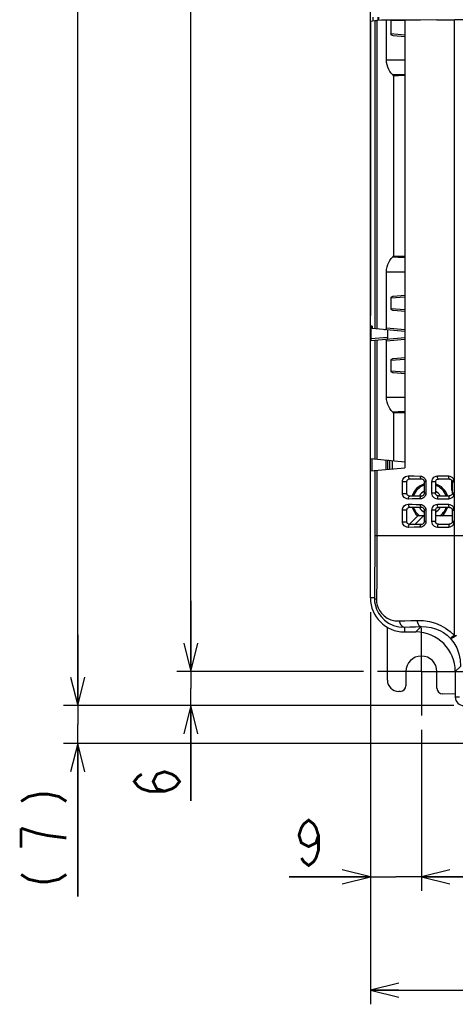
# Model space of a CAD drawing. Extents: x 31 to 410, y 32 to 287.
# Tile 8 of 41: x 31 to 62, y 128 to 197. Entities that reach past the tile are written whole.
import ezdxf

# ---------------------------------------------------------------- set-up
doc = ezdxf.new("R2010")
doc.units = 0
doc.header["$LTSCALE"] = 23.1
doc.linetypes.add('CENTER', pattern=[0.6, 0.375, -0.075, 0.075, -0.075])
doc.layers.get('0').update_dxf_attribs({"linetype": 'CONTINUOUS'})
for name, color, linetype in [('ALL_AXIS', 7, 'CONTINUOUS'), ('ALL_DIM', 7, 'CONTINUOUS'), ('ALL_FEATURES', 7, 'CONTINUOUS')]:
    doc.layers.add(name, color=color, linetype=linetype)
doc.dimstyles.get("Standard").update_dxf_attribs({"dimtxt": 2.5, "dimasz": 2.5, "dimexe": 1.25, "dimexo": 0.625, "dimtad": 1, "dimcen": 2.5, "dimazin": 3, "dimtfac": 1, "dimtmove": 0, "dimatfit": 3})

# ---------------------------------------------------------------- blocks, each defined once
blk = doc.blocks.new('_OPEN')
at = {"color": 0, "linetype": 'BYBLOCK'}
for p, q in [((0, 0), (-1, 0.25)), ((-1, -0.25), (0, 0)), ((-1, 0), (0, 0))]:
    blk.add_line(p, q, dxfattribs=at)
blk = doc.blocks.new('*D0')
at = {"layer": 'ALL_DIM', "color": 2, "linetype": 'CONTINUOUS'}
for p, q in [((58.547, 252.931), (34.257, 252.931)), ((35.257, 252.931), (35.257, 200.931)), ((35.257, 148.931), (35.257, 200.931)), ((61.836, 148.931), (34.257, 148.931))]:
    blk.add_line(p, q, dxfattribs=at)
at = {"layer": 'ALL_DIM', "color": 2, "linetype": 'CONTINUOUS', "xscale": 2, "yscale": 2, "zscale": 2}
for p, rotation in [((35.257, 252.931), 90), ((35.257, 148.931), 270)]:
    blk.add_blockref('_OPEN', p, dxfattribs=dict(at, rotation=rotation))
blk = doc.blocks.new('*D1')
at = {"layer": 'ALL_DIM', "color": 2, "linetype": 'CONTINUOUS'}
for p, q in [((35.257, 148.931), (35.257, 153.931)), ((35.257, 153.931), (35.257, 147.591)), ((61.547, 148.931), (34.257, 148.931)), ((35.257, 135.46), (35.257, 147.591)), ((65.267, 146.251), (34.257, 146.251)), ((35.257, 146.251), (35.257, 135.46))]:
    blk.add_line(p, q, dxfattribs=at)
at = {"layer": 'ALL_DIM', "color": 2, "linetype": 'CONTINUOUS', "xscale": 2, "yscale": 2, "zscale": 2}
for p, rotation in [((35.257, 148.931), 270), ((35.257, 146.251), 90)]:
    blk.add_blockref('_OPEN', p, dxfattribs=dict(at, rotation=rotation))
blk = doc.blocks.new('*D3')
at = {"layer": 'ALL_DIM', "color": 2, "linetype": 'CONTINUOUS'}
for p, q in [((55.447, 250.531), (42.257, 250.531)), ((43.257, 250.531), (43.257, 200.931)), ((43.257, 151.331), (43.257, 200.931)), ((55.447, 151.331), (42.257, 151.331))]:
    blk.add_line(p, q, dxfattribs=at)
at = {"layer": 'ALL_DIM', "color": 2, "linetype": 'CONTINUOUS', "xscale": 2, "yscale": 2, "zscale": 2}
for p, rotation in [((43.257, 250.531), 90), ((43.257, 151.331), 270)]:
    blk.add_blockref('_OPEN', p, dxfattribs=dict(at, rotation=rotation))
blk = doc.blocks.new('*D4')
at = {"layer": 'ALL_DIM', "color": 2, "linetype": 'CONTINUOUS'}
for p, q in [((43.257, 151.331), (43.257, 156.331)), ((43.257, 156.331), (43.257, 150.131)), ((55.447, 151.331), (42.257, 151.331)), ((43.257, 142.196), (43.257, 150.131)), ((61.547, 148.931), (42.257, 148.931)), ((43.257, 148.931), (43.257, 142.196))]:
    blk.add_line(p, q, dxfattribs=at)
at = {"layer": 'ALL_DIM', "color": 2, "linetype": 'CONTINUOUS', "xscale": 2, "yscale": 2, "zscale": 2}
for p, rotation in [((43.257, 151.331), 270), ((43.257, 148.931), 90)]:
    blk.add_blockref('_OPEN', p, dxfattribs=dict(at, rotation=rotation))
blk = doc.blocks.new('*D5')
at = {"layer": 'ALL_DIM', "color": 2, "linetype": 'CONTINUOUS'}
for p, q in [((55.947, 155.531), (55.947, 135.842)), ((59.547, 147.231), (59.547, 135.842)), ((55.947, 136.842), (50.208, 136.842)), ((50.208, 136.842), (57.747, 136.842)), ((64.547, 136.842), (57.747, 136.842)), ((59.547, 136.842), (64.547, 136.842))]:
    blk.add_line(p, q, dxfattribs=at)
at = {"layer": 'ALL_DIM', "color": 2, "linetype": 'CONTINUOUS', "xscale": 2, "yscale": 2, "zscale": 2}
blk.add_blockref('_OPEN', (55.947, 136.842), dxfattribs=at)
at = {"layer": 'ALL_DIM', "color": 2, "linetype": 'CONTINUOUS', "xscale": 2, "yscale": 2, "zscale": 2, "rotation": 180}
blk.add_blockref('_OPEN', (59.547, 136.842), dxfattribs=at)
blk = doc.blocks.new('*D6')
at = {"layer": 'ALL_DIM', "color": 2, "linetype": 'CONTINUOUS'}
for p, q in [((59.547, 147.231), (59.547, 135.842)), ((108.347, 147.231), (108.347, 135.842)), ((59.547, 136.842), (83.947, 136.842)), ((108.347, 136.842), (83.947, 136.842))]:
    blk.add_line(p, q, dxfattribs=at)
at = {"layer": 'ALL_DIM', "color": 2, "linetype": 'CONTINUOUS', "xscale": 2, "yscale": 2, "zscale": 2, "rotation": 180}
blk.add_blockref('_OPEN', (59.547, 136.842), dxfattribs=at)
at = {"layer": 'ALL_DIM', "color": 2, "linetype": 'CONTINUOUS', "xscale": 2, "yscale": 2, "zscale": 2}
blk.add_blockref('_OPEN', (108.347, 136.842), dxfattribs=at)
blk = doc.blocks.new('*D8')
at = {"layer": 'ALL_DIM', "color": 2, "linetype": 'CONTINUOUS'}
for p, q in [((55.947, 155.531), (55.947, 127.842)), ((111.947, 155.531), (111.947, 127.842)), ((55.947, 128.842), (83.947, 128.842)), ((111.947, 128.842), (83.947, 128.842))]:
    blk.add_line(p, q, dxfattribs=at)
at = {"layer": 'ALL_DIM', "color": 2, "linetype": 'CONTINUOUS', "xscale": 2, "yscale": 2, "zscale": 2, "rotation": 180}
blk.add_blockref('_OPEN', (55.947, 128.842), dxfattribs=at)
at = {"layer": 'ALL_DIM', "color": 2, "linetype": 'CONTINUOUS', "xscale": 2, "yscale": 2, "zscale": 2}
blk.add_blockref('_OPEN', (111.947, 128.842), dxfattribs=at)

msp = doc.modelspace()

# ---------------------------------------------------------------- linework, layer by layer
at = {"layer": 'ALL_AXIS', "color": 7, "linetype": 'CONTINUOUS'}
for p, q in [((57.399, 197.315), (57.077, 197.314)), ((57.077, 194.516), (57.077, 197.314)), ((57.077, 175.586), (57.077, 179.545)), ((57.077, 170.716), (57.077, 174.675)), ((61.667, 164.872), (61.667, 164.131)), ((61.667, 164.131), (61.737, 164.131))]:
    msp.add_line(p, q, dxfattribs=at)
at = {"layer": 'ALL_AXIS', "color": 7, "linetype": 'CENTER'}
for q in [(59.547, 154.431), (56.447, 151.331), (59.547, 148.231), (62.647, 151.331)]:
    msp.add_line((59.547, 151.331), q, dxfattribs=at)
at = {"layer": 'ALL_AXIS', "color": 7, "linetype": 'CONTINUOUS'}
for points in [[(57.077, 197.314), (56.735, 197.311), (56.409, 197.307)], [(57.399, 197.315), (57.766, 197.318), (58.147, 197.321), (58.387, 197.323)]]:
    msp.add_lwpolyline(points, dxfattribs=at)
msp.add_arc((60.147, 163.331), 1.92, 33.81211, 37.65846, dxfattribs=at)
at = {"layer": 'ALL_DIM', "color": 2, "linetype": 'CONTINUOUS', "const_width": 0.2}
for points in [[(41.391, 142.884), (40.857, 143.056), (40.591, 143.572), (40.857, 144.088), (41.391, 144.26), (41.924, 144.088), (42.191, 143.916), (42.457, 143.572), (42.191, 143.228), (41.924, 143.056), (41.391, 142.884), (40.324, 142.884), (39.791, 143.056), (39.524, 143.228), (39.257, 143.572), (39.524, 143.916), (39.791, 144.088)], [(31.257, 142.168), (31.791, 142.512), (32.591, 142.684), (33.124, 142.684), (33.924, 142.512), (34.457, 142.168)], [(52.272, 139.776), (52.1, 139.242), (51.584, 138.976), (51.068, 139.242), (50.896, 139.776), (51.068, 140.309), (51.24, 140.576), (51.584, 140.842), (51.928, 140.576), (52.1, 140.309), (52.272, 139.776), (52.272, 138.709), (52.1, 138.176), (51.928, 137.909), (51.584, 137.642), (51.24, 137.909), (51.068, 138.176)], [(31.257, 140.276), (31.257, 138.9)], [(34.457, 139.588), (33.124, 139.76), (32.324, 139.932), (31.257, 140.276)], [(31.257, 137.008), (31.791, 136.664), (32.591, 136.492), (33.124, 136.492), (33.924, 136.664), (34.457, 137.008)]]:
    msp.add_lwpolyline(points, dxfattribs=at)
at = {"layer": 'ALL_FEATURES', "color": 7, "linetype": 'CONTINUOUS'}
for p, q in [((55.947, 156.531), (55.947, 245.347)), ((56.147, 197.28), (56.147, 197.531)), ((55.957, 197.243), (56.261, 197.303)), ((55.957, 197.243), (55.957, 176.747)), ((58.387, 197.324), (57.399, 197.317)), ((57.399, 197.315), (57.399, 196.351)), ((58.387, 197.326), (58.387, 165.71)), ((60.648, 197.339), (61.92, 197.343)), ((63.947, 197.343), (61.92, 197.343)), ((58.387, 196.152), (57.585, 196.222)), ((57.566, 193.38), (57.566, 180.681)), ((57.399, 177.71), (57.399, 176.951)), ((57.585, 177.839), (58.387, 177.91)), ((55.952, 176.625), (55.949, 176.543)), ((55.957, 176.747), (55.952, 176.625)), ((58.387, 176.752), (57.585, 176.822)), ((55.948, 176.512), (55.947, 176.494)), ((55.949, 176.543), (55.948, 176.512)), ((55.989, 174.819), (55.989, 175.607)), ((56.066, 175.72), (55.995, 175.726)), ((58.387, 175.352), (56.078, 175.554)), ((57.163, 175.459), (57.163, 174.885)), ((57.183, 174.804), (57.183, 175.457)), ((55.995, 174.7), (58.387, 174.91)), ((57.399, 173.31), (57.399, 172.551)), ((57.585, 173.439), (58.387, 173.51)), ((58.387, 172.352), (57.585, 172.422)), ((57.566, 169.58), (57.566, 166.223)), ((55.947, 166.365), (58.387, 166.152)), ((57.04, 166.269), (57.04, 165.592)), ((57.163, 166.259), (57.163, 165.603)), ((57.197, 166.24), (57.197, 166.256)), ((57.213, 166.241), (57.197, 166.24)), ((57.213, 166.254), (57.213, 166.241)), ((57.272, 166.247), (57.255, 166.245)), ((55.947, 165.496), (58.387, 165.71)), ((58.527, 163.91), (58.527, 164.751)), ((59.75, 164.733), (59.75, 163.928)), ((60.547, 164.73), (60.547, 163.931)), ((61.737, 163.941), (61.737, 164.72)), ((58.527, 161.91), (58.527, 162.751)), ((59.75, 162.733), (59.75, 161.928)), ((60.547, 162.73), (60.547, 161.931)), ((61.737, 161.941), (61.737, 162.72)), ((59.307, 162.331), (58.695, 161.719)), ((59.707, 162.331), (59.307, 162.331)), ((61.737, 162.331), (61.707, 162.331)), ((57.147, 150.731), (57.147, 154.452)), ((58.347, 154.131), (59.147, 154.131)), ((58.447, 151.331), (58.447, 150.331)), ((60.647, 150.152), (60.647, 151.331)), ((61.947, 151.331), (61.947, 149.531)), ((58.047, 149.931), (57.947, 149.931)), ((61.947, 149.744), (61.043, 149.752))]:
    msp.add_line(p, q, dxfattribs=at)
at = {"layer": 'ALL_FEATURES', "color": 9, "linetype": 'CONTINUOUS'}
for p, q in [((56.464, 197.531), (56.464, 197.308)), ((56.513, 197.531), (56.513, 197.309)), ((56.261, 197.303), (56.261, 175.538)), ((56.409, 197.307), (56.409, 175.525)), ((61.868, 197.343), (61.868, 164.832)), ((58.387, 196.266), (57.399, 196.351)), ((57.077, 194.516), (58.387, 194.516)), ((57.531, 180.607), (57.896, 180.595)), ((57.896, 180.595), (58.387, 180.579)), ((57.077, 179.545), (58.387, 179.545)), ((57.399, 177.71), (58.387, 177.795)), ((58.387, 176.866), (57.399, 176.951)), ((56.069, 175.6), (55.989, 175.607)), ((58.387, 175.471), (57.077, 175.586)), ((57.163, 174.922), (55.989, 174.819)), ((56.261, 174.724), (56.261, 166.338)), ((56.409, 174.737), (56.409, 166.325)), ((57.077, 174.675), (58.387, 174.79)), ((57.399, 173.31), (58.387, 173.395)), ((58.387, 172.466), (57.399, 172.551)), ((57.077, 170.716), (58.387, 170.716)), ((56.056, 166.355), (56.056, 165.506)), ((57.291, 166.247), (57.291, 165.614)), ((57.491, 166.23), (57.491, 165.631)), ((56.261, 165.524), (56.261, 160.931)), ((56.409, 165.537), (56.409, 160.931)), ((58.209, 163.91), (58.209, 164.751)), ((58.209, 164.751), (58.527, 164.751)), ((59.861, 164.733), (59.75, 164.733)), ((59.861, 164.733), (59.861, 163.928)), ((60.266, 164.73), (60.266, 163.931)), ((60.547, 164.73), (60.266, 164.73)), ((61.737, 164.72), (61.892, 164.72)), ((61.892, 163.941), (61.892, 164.72)), ((58.209, 163.91), (58.527, 163.91)), ((59.861, 163.928), (59.75, 163.928)), ((60.547, 163.931), (60.266, 163.931)), ((61.737, 163.941), (61.892, 163.941)), ((61.868, 163.83), (61.868, 162.832)), ((58.209, 161.91), (58.209, 162.751)), ((58.209, 162.751), (58.527, 162.751)), ((59.861, 162.733), (59.75, 162.733)), ((59.861, 162.733), (59.861, 161.928)), ((60.266, 162.73), (60.266, 161.931)), ((60.547, 162.73), (60.266, 162.73)), ((61.737, 162.72), (61.892, 162.72)), ((61.892, 161.941), (61.892, 162.72)), ((58.209, 161.91), (58.527, 161.91)), ((59.861, 161.928), (59.75, 161.928)), ((60.547, 161.931), (60.266, 161.931)), ((61.737, 161.941), (61.892, 161.941)), ((61.868, 161.83), (61.868, 153.894)), ((56.261, 160.931), (111.479, 160.931)), ((56.227, 156.531), (55.947, 156.531)), ((58.347, 154.466), (58.347, 154.131)), ((59.151, 154.131), (59.53, 154.51)), ((61.947, 151.334), (62.308, 151.696)), ((62.237, 149.531), (61.947, 149.531))]:
    msp.add_line(p, q, dxfattribs=at)
at = {"layer": 'ALL_FEATURES', "color": 3, "linetype": 'CONTINUOUS'}
for p, q in [((59.707, 162.331), (59.096, 161.72)), ((59.75, 162.331), (59.707, 162.331)), ((61.707, 162.331), (60.547, 162.331)), ((61.737, 162.301), (61.707, 162.331))]:
    msp.add_line(p, q, dxfattribs=at)
at = {"layer": 'ALL_FEATURES', "color": 7, "linetype": 'CONTINUOUS'}
for points in [[(56.261, 197.303), (56.283, 197.305), (56.333, 197.306), (56.409, 197.307)], [(60.648, 197.339), (59.482, 197.333), (58.387, 197.326)], [(57.585, 196.222), (57.534, 196.23), (57.489, 196.246), (57.452, 196.266), (57.423, 196.292), (57.405, 196.321), (57.399, 196.351)], [(57.531, 193.454), (57.417, 193.574), (57.319, 193.704), (57.236, 193.845), (57.169, 193.998), (57.118, 194.164), (57.087, 194.338), (57.077, 194.516)], [(57.566, 193.38), (57.562, 193.407), (57.55, 193.432), (57.531, 193.454)], [(57.077, 179.545), (57.087, 179.724), (57.119, 179.9), (57.17, 180.066), (57.238, 180.22), (57.321, 180.36), (57.418, 180.489), (57.531, 180.607)], [(57.531, 180.607), (57.55, 180.629), (57.562, 180.654), (57.566, 180.681)], [(57.399, 177.71), (57.405, 177.74), (57.424, 177.769), (57.452, 177.795), (57.49, 177.816), (57.534, 177.831), (57.585, 177.839)], [(55.947, 177.1), (55.952, 177.051), (55.957, 177.035)], [(57.585, 176.822), (57.534, 176.83), (57.489, 176.846), (57.452, 176.866), (57.423, 176.892), (57.405, 176.921), (57.399, 176.951)], [(55.947, 176.494), (55.947, 176.486), (55.947, 176.478)], [(55.989, 175.607), (55.989, 175.644), (55.99, 175.677), (55.992, 175.704), (55.993, 175.721), (55.995, 175.726)], [(56.066, 175.72), (56.067, 175.716), (56.069, 175.705), (56.07, 175.687), (56.071, 175.664), (56.073, 175.603)], [(56.073, 175.603), (56.074, 175.577), (56.076, 175.56), (56.078, 175.554)], [(56.942, 175.478), (56.978, 175.479), (57.01, 175.489), (57.037, 175.505), (57.059, 175.528), (57.072, 175.556), (57.077, 175.586)], [(55.995, 174.7), (55.993, 174.706), (55.992, 174.723), (55.99, 174.749), (55.989, 174.782), (55.989, 174.819)], [(57.077, 174.675), (57.072, 174.706), (57.058, 174.733), (57.037, 174.756), (57.01, 174.772), (56.978, 174.782), (56.942, 174.783)], [(57.163, 174.885), (57.163, 174.852), (57.163, 174.825), (57.164, 174.808), (57.165, 174.803)], [(57.399, 173.31), (57.405, 173.34), (57.424, 173.369), (57.452, 173.395), (57.49, 173.416), (57.534, 173.431), (57.585, 173.439)], [(57.585, 172.422), (57.534, 172.43), (57.489, 172.446), (57.452, 172.466), (57.423, 172.492), (57.405, 172.521), (57.399, 172.551)], [(57.531, 169.654), (57.417, 169.774), (57.319, 169.904), (57.236, 170.045), (57.169, 170.198), (57.118, 170.364), (57.087, 170.538), (57.077, 170.716)], [(57.566, 169.58), (57.562, 169.607), (57.55, 169.632), (57.531, 169.654)], [(58.527, 164.751), (58.532, 164.796), (58.549, 164.84), (58.574, 164.877), (58.604, 164.905), (58.639, 164.926), (58.677, 164.94), (58.719, 164.946), (58.729, 164.946)], [(58.729, 164.946), (58.979, 164.943), (59.288, 164.94), (59.551, 164.937)], [(59.551, 164.937), (59.572, 164.936), (59.623, 164.923), (59.669, 164.897), (59.707, 164.858), (59.735, 164.809), (59.749, 164.752), (59.75, 164.733)], [(60.547, 164.73), (60.547, 164.738), (60.558, 164.795), (60.585, 164.846), (60.626, 164.887), (60.676, 164.914), (60.733, 164.927), (60.749, 164.927)], [(61.539, 164.922), (61.141, 164.925), (60.75, 164.927)], [(61.538, 164.922), (61.558, 164.921), (61.614, 164.907), (61.662, 164.877), (61.701, 164.836), (61.726, 164.786), (61.729, 164.776)], [(61.729, 164.776), (61.73, 164.772), (61.737, 164.72)], [(58.729, 163.715), (58.722, 163.716), (58.68, 163.721), (58.641, 163.734), (58.606, 163.754), (58.576, 163.782), (58.551, 163.818), (58.533, 163.861), (58.527, 163.91)], [(59.551, 163.724), (59.292, 163.722), (58.983, 163.718), (58.729, 163.715)], [(59.75, 163.928), (59.749, 163.912), (59.737, 163.856), (59.709, 163.806), (59.671, 163.766), (59.625, 163.739), (59.575, 163.726), (59.551, 163.724)], [(60.749, 163.734), (60.729, 163.735), (60.672, 163.748), (60.623, 163.777), (60.583, 163.818), (60.557, 163.87), (60.547, 163.931)], [(60.75, 163.734), (61.011, 163.736), (61.273, 163.737), (61.539, 163.739)], [(61.729, 163.885), (61.725, 163.872), (61.699, 163.823), (61.659, 163.782), (61.61, 163.753), (61.555, 163.74), (61.538, 163.739)], [(61.737, 163.941), (61.736, 163.934), (61.729, 163.885)], [(58.527, 162.751), (58.532, 162.796), (58.549, 162.84), (58.574, 162.877), (58.604, 162.905), (58.639, 162.926), (58.677, 162.94), (58.719, 162.946), (58.729, 162.946)], [(58.729, 162.946), (58.979, 162.943), (59.288, 162.94), (59.551, 162.937)], [(59.551, 162.937), (59.572, 162.936), (59.623, 162.923), (59.669, 162.897), (59.707, 162.858), (59.735, 162.809), (59.749, 162.752), (59.75, 162.733)], [(60.547, 162.73), (60.547, 162.738), (60.558, 162.795), (60.585, 162.846), (60.626, 162.887), (60.676, 162.914), (60.733, 162.927), (60.749, 162.927)], [(61.539, 162.922), (61.273, 162.924), (61.011, 162.925), (60.75, 162.927)], [(61.538, 162.922), (61.558, 162.921), (61.614, 162.907), (61.662, 162.877), (61.701, 162.836), (61.726, 162.786), (61.729, 162.776)], [(61.729, 162.776), (61.73, 162.772), (61.737, 162.72)], [(58.729, 161.715), (58.722, 161.716), (58.68, 161.721), (58.641, 161.734), (58.606, 161.754), (58.576, 161.782), (58.551, 161.818), (58.533, 161.861), (58.527, 161.91)], [(59.551, 161.724), (59.292, 161.722), (58.983, 161.718), (58.729, 161.715)], [(59.75, 161.928), (59.749, 161.912), (59.737, 161.856), (59.709, 161.806), (59.671, 161.766), (59.625, 161.739), (59.575, 161.726), (59.551, 161.724)], [(60.749, 161.734), (60.729, 161.735), (60.672, 161.748), (60.623, 161.777), (60.583, 161.818), (60.557, 161.87), (60.547, 161.931)], [(60.75, 161.734), (61.141, 161.736), (61.539, 161.739)], [(61.729, 161.885), (61.725, 161.872), (61.699, 161.823), (61.659, 161.782), (61.61, 161.753), (61.555, 161.74), (61.538, 161.739)], [(61.737, 161.941), (61.736, 161.934), (61.729, 161.885)]]:
    msp.add_lwpolyline(points, dxfattribs=at)
at = {"layer": 'ALL_FEATURES', "color": 9, "linetype": 'CONTINUOUS'}
for points in [[(58.387, 193.482), (57.896, 193.466), (57.531, 193.454)], [(58.387, 193.406), (57.919, 193.391), (57.566, 193.38)], [(57.566, 180.681), (58.273, 180.659), (58.387, 180.655)], [(58.387, 169.682), (57.896, 169.666), (57.531, 169.654)], [(58.387, 169.606), (57.919, 169.591), (57.566, 169.58)], [(58.209, 164.751), (58.216, 164.825), (58.239, 164.9), (58.279, 164.974), (58.338, 165.04), (58.416, 165.095), (58.512, 165.133), (58.621, 165.146)], [(58.621, 165.146), (58.626, 165.083), (58.641, 165.027), (58.666, 164.983), (58.697, 164.955), (58.729, 164.946)], [(58.621, 165.146), (59.033, 165.141), (59.458, 165.137)], [(59.458, 165.137), (59.462, 165.075), (59.475, 165.018), (59.497, 164.974), (59.523, 164.946), (59.551, 164.937)], [(59.458, 165.137), (59.554, 165.124), (59.644, 165.09), (59.721, 165.037), (59.782, 164.972), (59.826, 164.897), (59.852, 164.817), (59.861, 164.733)], [(60.676, 165.127), (60.563, 165.112), (60.46, 165.069), (60.376, 165.002), (60.315, 164.919), (60.278, 164.827), (60.266, 164.73)], [(60.749, 164.927), (60.727, 164.936), (60.706, 164.964), (60.69, 165.009), (60.68, 165.065), (60.676, 165.127)], [(61.479, 165.122), (61.075, 165.125), (60.676, 165.127)], [(61.868, 164.832), (61.828, 164.924), (61.765, 165.004), (61.683, 165.067), (61.585, 165.108), (61.479, 165.122)], [(61.538, 164.922), (61.52, 164.931), (61.503, 164.959), (61.49, 165.004), (61.482, 165.06), (61.479, 165.122)], [(61.729, 164.776), (61.737, 164.783), (61.765, 164.796), (61.811, 164.813), (61.868, 164.832)], [(61.892, 164.72), (61.886, 164.776), (61.868, 164.832)], [(58.621, 163.515), (58.511, 163.529), (58.416, 163.566), (58.339, 163.621), (58.279, 163.687), (58.239, 163.761), (58.216, 163.836), (58.209, 163.91)], [(58.621, 163.515), (58.626, 163.578), (58.641, 163.634), (58.666, 163.678), (58.697, 163.706), (58.729, 163.715)], [(59.458, 163.524), (59.174, 163.521), (58.895, 163.519), (58.621, 163.515)], [(59.861, 163.928), (59.852, 163.845), (59.826, 163.765), (59.782, 163.69), (59.721, 163.624), (59.644, 163.571), (59.554, 163.537), (59.458, 163.524)], [(59.458, 163.524), (59.462, 163.587), (59.475, 163.643), (59.497, 163.687), (59.523, 163.715), (59.551, 163.724)], [(60.266, 163.931), (60.278, 163.834), (60.315, 163.742), (60.376, 163.659), (60.46, 163.592), (60.563, 163.549), (60.676, 163.534)], [(60.749, 163.734), (60.727, 163.725), (60.706, 163.697), (60.69, 163.653), (60.68, 163.596), (60.676, 163.534)], [(60.676, 163.534), (60.941, 163.536), (61.209, 163.537), (61.479, 163.539)], [(61.479, 163.539), (61.585, 163.553), (61.683, 163.594), (61.766, 163.657), (61.828, 163.738), (61.868, 163.83)], [(61.538, 163.739), (61.52, 163.73), (61.503, 163.702), (61.49, 163.657), (61.482, 163.601), (61.479, 163.539)], [(61.729, 163.885), (61.737, 163.878), (61.765, 163.865), (61.811, 163.848), (61.868, 163.83)], [(61.868, 163.83), (61.886, 163.885), (61.892, 163.941)], [(58.209, 162.751), (58.216, 162.826), (58.239, 162.901), (58.28, 162.975), (58.339, 163.041), (58.416, 163.095), (58.512, 163.133), (58.621, 163.146)], [(58.621, 163.146), (58.626, 163.083), (58.641, 163.027), (58.666, 162.983), (58.697, 162.955), (58.729, 162.946)], [(58.621, 163.146), (58.895, 163.143), (59.174, 163.14), (59.458, 163.137)], [(59.458, 163.137), (59.462, 163.075), (59.475, 163.018), (59.497, 162.974), (59.523, 162.946), (59.551, 162.937)], [(59.458, 163.137), (59.554, 163.124), (59.644, 163.09), (59.721, 163.037), (59.782, 162.972), (59.826, 162.897), (59.852, 162.817), (59.861, 162.733)], [(60.676, 163.127), (60.563, 163.112), (60.46, 163.069), (60.376, 163.002), (60.315, 162.919), (60.278, 162.827), (60.266, 162.73)], [(60.749, 162.927), (60.727, 162.936), (60.706, 162.964), (60.69, 163.009), (60.68, 163.065), (60.676, 163.127)], [(61.479, 163.122), (61.209, 163.124), (60.941, 163.125), (60.676, 163.127)], [(61.868, 162.832), (61.828, 162.924), (61.765, 163.004), (61.683, 163.067), (61.585, 163.108), (61.479, 163.122)], [(61.538, 162.922), (61.52, 162.931), (61.503, 162.959), (61.49, 163.004), (61.482, 163.06), (61.479, 163.122)], [(61.729, 162.776), (61.737, 162.783), (61.765, 162.796), (61.811, 162.813), (61.868, 162.832)], [(61.892, 162.72), (61.886, 162.776), (61.868, 162.832)], [(58.621, 161.515), (58.511, 161.529), (58.416, 161.566), (58.339, 161.621), (58.279, 161.687), (58.239, 161.761), (58.216, 161.836), (58.209, 161.91)], [(58.621, 161.515), (58.626, 161.578), (58.641, 161.634), (58.666, 161.678), (58.697, 161.706), (58.729, 161.715)], [(59.458, 161.524), (59.033, 161.52), (58.621, 161.515)], [(59.861, 161.928), (59.852, 161.845), (59.826, 161.765), (59.782, 161.69), (59.721, 161.624), (59.644, 161.571), (59.554, 161.537), (59.458, 161.524)], [(59.458, 161.524), (59.462, 161.587), (59.475, 161.643), (59.497, 161.687), (59.523, 161.715), (59.551, 161.724)], [(60.266, 161.931), (60.278, 161.834), (60.315, 161.742), (60.376, 161.659), (60.46, 161.592), (60.563, 161.549), (60.676, 161.534)], [(60.749, 161.734), (60.727, 161.725), (60.706, 161.697), (60.69, 161.653), (60.68, 161.596), (60.676, 161.534)], [(60.676, 161.534), (61.075, 161.537), (61.479, 161.539)], [(61.479, 161.539), (61.585, 161.553), (61.683, 161.594), (61.766, 161.657), (61.828, 161.738), (61.868, 161.83)], [(61.538, 161.739), (61.52, 161.73), (61.503, 161.702), (61.49, 161.657), (61.482, 161.601), (61.479, 161.539)], [(61.729, 161.885), (61.737, 161.878), (61.765, 161.865), (61.811, 161.848), (61.868, 161.83)], [(61.868, 161.83), (61.886, 161.885), (61.892, 161.941)], [(56.261, 160.931), (56.258, 159.448), (56.246, 157.975), (56.227, 156.531)], [(56.409, 160.931), (56.405, 159.412), (56.393, 157.903), (56.373, 156.423)], [(56.227, 156.531), (56.243, 156.256), (56.294, 155.989), (56.383, 155.728), (56.513, 155.468), (56.695, 155.21), (56.936, 154.965), (57.232, 154.752), (57.574, 154.59), (57.952, 154.491), (58.347, 154.466)], [(56.373, 156.423), (56.298, 156.456), (56.248, 156.492), (56.227, 156.531)], [(56.373, 156.423), (56.384, 156.221), (56.423, 156.025), (56.49, 155.832), (56.59, 155.64), (56.729, 155.45), (56.912, 155.269), (57.138, 155.113), (57.397, 154.995), (57.683, 154.924), (57.98, 154.906)], [(57.98, 154.906), (58.384, 154.92), (58.802, 154.933), (59.231, 154.945)], [(57.98, 154.906), (58.021, 154.767), (58.082, 154.646), (58.16, 154.552), (58.251, 154.491), (58.347, 154.466)], [(58.347, 154.466), (58.73, 154.482), (59.124, 154.496), (59.53, 154.51)], [(59.231, 154.945), (59.265, 154.807), (59.315, 154.689), (59.379, 154.596), (59.452, 154.536), (59.53, 154.51)], [(59.231, 154.945), (59.692, 154.929), (60.129, 154.859), (60.537, 154.743), (60.913, 154.587), (61.26, 154.392), (61.58, 154.16), (61.868, 153.894)], [(59.53, 154.51), (59.892, 154.502), (60.235, 154.45), (60.554, 154.359), (60.848, 154.236), (61.119, 154.081), (61.368, 153.897), (61.593, 153.685)], [(61.868, 153.894), (61.767, 153.807), (61.684, 153.741), (61.624, 153.699), (61.593, 153.685)], [(62.026, 153.887), (61.913, 153.803), (61.807, 153.737), (61.715, 153.694), (61.642, 153.676), (61.593, 153.685)], [(61.593, 153.685), (61.842, 153.366), (62.047, 153), (62.198, 152.595), (62.287, 152.159), (62.308, 151.696)], [(61.868, 153.894), (61.946, 153.889), (62.026, 153.887)]]:
    msp.add_lwpolyline(points, dxfattribs=at)
at = {"layer": 'ALL_FEATURES', "color": 7, "linetype": 'CONTINUOUS'}
for centre, radius, start, end in [((60.147, 163.331), 1.315, 107.62341, 162.84473), ((60.147, 163.331), 1.315, 18.09575, 72.22368), ((60.147, 163.331), 1.315, 197.15637, 229.96651), ((60.147, 163.331), 1.315, 310.24563, 341.90529), ((58.347, 156.531), 2.4, 180, 270), ((59.147, 151.331), 2.8, 0, 90), ((59.547, 151.331), 1.1, 0, 180), ((57.947, 150.731), 0.8, 180, 270), ((58.047, 150.331), 0.4, 270, 360), ((61.047, 150.152), 0.4, 180.08889, 269.50077), ((62.547, 149.531), 0.6, 180, 270)]:
    msp.add_arc(centre, radius, start, end, dxfattribs=at)
at = {"layer": 'ALL_FEATURES', "color": 9, "linetype": 'CONTINUOUS'}
for radius, start, end in [(1.224, 108.95673, 161.5021), (0.839, 118.29859, 152.08025), (1.224, 19.42277, 70.88517), (0.839, 28.82953, 61.45607), (1.224, 198.49601, 235.08846), (0.839, 207.91845, 241.70162), (0.839, 298.5441, 331.16932), (1.224, 304.912, 340.57603)]:
    msp.add_arc((60.147, 163.331), radius, start, end, dxfattribs=at)

# ---------------------------------------------------------------- dimensions: what is measured, and where the dimension line sits
at = {"layer": 'ALL_DIM', "color": 2, "linetype": 'CONTINUOUS'}
for base, p1, p2, angle, picture, middle in [((35.257, 148.931), (58.547, 252.931), (61.836, 148.931), 270, '*D0', (34.457, 196.803)), ((43.257, 151.331), (55.447, 250.531), (55.447, 151.331), 270, '*D3', (42.457, 196.803)), ((43.257, 148.931), (55.447, 151.331), (61.547, 148.931), 270, '*D4', (42.457, 142.196)), ((55.947, 136.842), (59.547, 147.231), (55.947, 155.531), 180, '*D5', (50.208, 137.642)), ((35.257, 146.251), (61.547, 148.931), (65.267, 146.251), 270, '*D1', (34.457, 135.46))]:
    dim = msp.add_linear_dim(base=base, p1=p1, p2=p2, angle=angle, dimstyle='Standard', dxfattribs=at)
    dim.commit()
    dim.dimension.update_dxf_attribs({"geometry": picture, "text_midpoint": middle, "dimtype": 128})
for base, p1, p2, picture, middle in [((111.947, 128.842), (55.947, 155.531), (111.947, 155.531), '*D8', (79.819, 129.642)), ((108.347, 136.842), (59.547, 147.231), (108.347, 147.231), '*D6', (79.819, 137.642))]:
    dim = msp.add_linear_dim(base=base, p1=p1, p2=p2, dimstyle='Standard', dxfattribs=at)
    dim.commit()
    dim.dimension.update_dxf_attribs({"geometry": picture, "text_midpoint": middle, "dimtype": 128})

doc.saveas('drawing.dxf')
